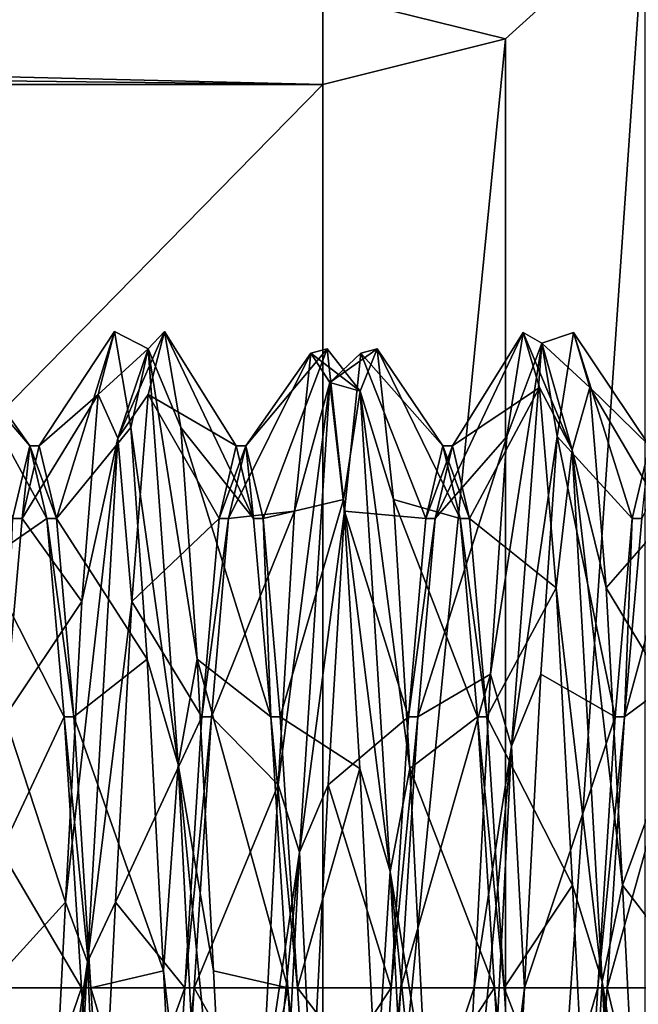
# Model space of a CAD drawing. Extents: x -50 to 50, y -119 to 244.
# Tile 40 of 112: x -8.66 to -6.26, y -0.06 to 3.75. Entities that reach past the tile are written whole.
import ezdxf

# ---------------------------------------------------------------- set-up
doc = ezdxf.new("R2010")
doc.units = 0
doc.header["$LTSCALE"] = 65.185185
for name, color, linetype in [('1004', 7, 'CONTINUOUS'), ('1005', 7, 'CONTINUOUS'), ('1006', 7, 'CONTINUOUS'), ('1007', 7, 'CONTINUOUS'), ('1023', 7, 'CONTINUOUS'), ('1024', 7, 'CONTINUOUS'), ('1025', 7, 'CONTINUOUS'), ('114', 7, 'CONTINUOUS'), ('116', 7, 'CONTINUOUS'), ('427', 7, 'CONTINUOUS'), ('727', 7, 'CONTINUOUS'), ('862', 7, 'CONTINUOUS'), ('863', 7, 'CONTINUOUS'), ('864', 7, 'CONTINUOUS'), ('866', 7, 'CONTINUOUS')]:
    doc.layers.add(name, color=color, linetype=linetype)

msp = doc.modelspace()

# ---------------------------------------------------------------- linework, layer by layer
at = {"layer": '1004', "linetype": 'CONTINUOUS'}
for points in [[(-8.6483, 1.8186, 47.9499), (-8.6184, 2.1, 48.9999), (-8.685, 1.8186, 47.9499), (-8.6483, 1.8186, 47.9499)], [(-8.6483, 1.8186, 47.9499), (-8.5816, 2.1, 49), (-8.6184, 2.1, 48.9999), (-8.6483, 1.8186, 47.9499)], [(-8.5816, 2.1, 49), (-8.515, 1.8186, 50.0501), (-8.6184, 2.1, 48.9999), (-8.5816, 2.1, 49)], [(-8.515, 1.8186, 50.0501), (-8.5517, 1.8186, 50.0501), (-8.6184, 2.1, 48.9999), (-8.515, 1.8186, 50.0501)], [(-8.715, 1.05, 47.1813), (-8.6483, 1.8186, 47.9499), (-8.685, 1.8186, 47.9499), (-8.715, 1.05, 47.1813)], [(-8.515, 1.8186, 50.0501), (-8.4483, 1.05, 50.8187), (-8.5517, 1.8186, 50.0501), (-8.515, 1.8186, 50.0501)], [(-8.4483, 1.05, 50.8187), (-8.485, 1.0499, 50.8187), (-8.5517, 1.8186, 50.0501), (-8.4483, 1.05, 50.8187)], [(-8.4483, 1.05, 50.8187), (-8.3816, 0, 51.1), (-8.485, 1.0499, 50.8187), (-8.4483, 1.05, 50.8187)], [(-8.3816, 0, 51.1), (-8.4184, 0, 51.1), (-8.485, 1.0499, 50.8187), (-8.3816, 0, 51.1)]]:
    msp.add_3dface(points, dxfattribs=at)
at = {"layer": '1005', "linetype": 'CONTINUOUS'}
for points in [[(-7.8483, 1.8186, 47.9499), (-7.7816, 2.1, 49.0001), (-7.885, 1.8186, 47.9499), (-7.8483, 1.8186, 47.9499)], [(-7.7816, 2.1, 49.0001), (-7.8184, 2.1, 49), (-7.885, 1.8186, 47.9499), (-7.7816, 2.1, 49.0001)], [(-7.7816, 2.1, 49.0001), (-7.7517, 1.8186, 50.0501), (-7.8184, 2.1, 49), (-7.7816, 2.1, 49.0001)], [(-7.7816, 2.1, 49.0001), (-7.715, 1.8186, 50.0501), (-7.7517, 1.8186, 50.0501), (-7.7816, 2.1, 49.0001)], [(-7.915, 1.0499, 47.1813), (-7.8483, 1.8186, 47.9499), (-7.9517, 1.05, 47.1813), (-7.915, 1.0499, 47.1813)], [(-7.8483, 1.8186, 47.9499), (-7.885, 1.8186, 47.9499), (-7.9517, 1.05, 47.1813), (-7.8483, 1.8186, 47.9499)], [(-7.715, 1.8186, 50.0501), (-7.685, 1.05, 50.8187), (-7.7517, 1.8186, 50.0501), (-7.715, 1.8186, 50.0501)], [(-7.715, 1.8186, 50.0501), (-7.6483, 1.0499, 50.8187), (-7.685, 1.05, 50.8187), (-7.715, 1.8186, 50.0501)], [(-7.915, 1.0499, 47.1813), (-7.9517, 1.05, 47.1813), (-8.0184, 0, 46.9), (-7.915, 1.0499, 47.1813)], [(-7.9816, 0, 46.9), (-7.915, 1.0499, 47.1813), (-8.0184, 0, 46.9), (-7.9816, 0, 46.9)], [(-7.6483, 1.0499, 50.8187), (-7.5816, 0, 51.1), (-7.685, 1.05, 50.8187), (-7.6483, 1.0499, 50.8187)], [(-7.5816, 0, 51.1), (-7.6184, 0, 51.1), (-7.685, 1.05, 50.8187), (-7.5816, 0, 51.1)]]:
    msp.add_3dface(points, dxfattribs=at)
at = {"layer": '1006', "linetype": 'CONTINUOUS'}
for points in [[(-7.0483, 1.8186, 47.9499), (-6.9816, 2.1, 49), (-7.085, 1.8186, 47.9499), (-7.0483, 1.8186, 47.9499)], [(-6.9816, 2.1, 49), (-7.0184, 2.1, 49.0001), (-7.085, 1.8186, 47.9499), (-6.9816, 2.1, 49)], [(-6.9816, 2.1, 49), (-6.915, 1.8186, 50.0501), (-7.0184, 2.1, 49.0001), (-6.9816, 2.1, 49)], [(-6.915, 1.8186, 50.0501), (-6.9517, 1.8186, 50.0501), (-7.0184, 2.1, 49.0001), (-6.915, 1.8186, 50.0501)], [(-7.115, 1.0499, 47.1813), (-7.0483, 1.8186, 47.9499), (-7.1517, 1.0499, 47.1813), (-7.115, 1.0499, 47.1813)], [(-7.0483, 1.8186, 47.9499), (-7.085, 1.8186, 47.9499), (-7.1517, 1.0499, 47.1813), (-7.0483, 1.8186, 47.9499)], [(-6.915, 1.8186, 50.0501), (-6.8483, 1.0499, 50.8187), (-6.9517, 1.8186, 50.0501), (-6.915, 1.8186, 50.0501)], [(-6.8483, 1.0499, 50.8187), (-6.885, 1.0499, 50.8187), (-6.9517, 1.8186, 50.0501), (-6.8483, 1.0499, 50.8187)], [(-7.1816, 0, 46.9), (-7.115, 1.0499, 47.1813), (-7.2184, 0, 46.9), (-7.1816, 0, 46.9)], [(-7.115, 1.0499, 47.1813), (-7.1517, 1.0499, 47.1813), (-7.2184, 0, 46.9), (-7.115, 1.0499, 47.1813)], [(-6.8483, 1.0499, 50.8187), (-6.7816, 0, 51.1), (-6.885, 1.0499, 50.8187), (-6.8483, 1.0499, 50.8187)], [(-6.7816, 0, 51.1), (-6.8184, 0, 51.1), (-6.885, 1.0499, 50.8187), (-6.7816, 0, 51.1)]]:
    msp.add_3dface(points, dxfattribs=at)
at = {"layer": '1007', "linetype": 'CONTINUOUS'}
for points in [[(-6.2184, 2.1, 49), (-6.285, 1.8186, 47.9499), (-6.2483, 1.8186, 47.9499), (-6.2184, 2.1, 49)], [(-6.285, 1.8186, 47.9499), (-6.3517, 1.0499, 47.1813), (-6.315, 1.05, 47.1813), (-6.285, 1.8186, 47.9499)], [(-6.285, 1.8186, 47.9499), (-6.315, 1.05, 47.1813), (-6.2483, 1.8186, 47.9499), (-6.285, 1.8186, 47.9499)], [(-6.3517, 1.0499, 47.1813), (-6.4184, 0, 46.9), (-6.315, 1.05, 47.1813), (-6.3517, 1.0499, 47.1813)], [(-6.4184, 0, 46.9), (-6.3816, 0, 46.9), (-6.315, 1.05, 47.1813), (-6.4184, 0, 46.9)]]:
    msp.add_3dface(points, dxfattribs=at)
at = {"layer": '1023', "linetype": 'CONTINUOUS'}
for points in [[(-8.3816, 0, 51.1), (-8.315, -1.0499, 50.8187), (-8.4184, 0, 51.1), (-8.3816, 0, 51.1)], [(-8.4184, 0, 51.1), (-8.315, -1.0499, 50.8187), (-8.3517, -1.0499, 50.8187), (-8.4184, 0, 51.1)], [(-8.0483, -1.0499, 47.1813), (-7.9816, 0, 46.9), (-8.085, -1.0499, 47.1813), (-8.0483, -1.0499, 47.1813)], [(-7.9816, 0, 46.9), (-8.0184, 0, 46.9), (-8.085, -1.0499, 47.1813), (-7.9816, 0, 46.9)]]:
    msp.add_3dface(points, dxfattribs=at)
at = {"layer": '1024', "linetype": 'CONTINUOUS'}
for points in [[(-7.5816, 0, 51.1), (-7.515, -1.05, 50.8187), (-7.6184, 0, 51.1), (-7.5816, 0, 51.1)], [(-7.515, -1.05, 50.8187), (-7.5517, -1.0499, 50.8187), (-7.6184, 0, 51.1), (-7.515, -1.05, 50.8187)], [(-7.2483, -1.05, 47.1813), (-7.1816, 0, 46.9), (-7.285, -1.0499, 47.1813), (-7.2483, -1.05, 47.1813)], [(-7.1816, 0, 46.9), (-7.2184, 0, 46.9), (-7.285, -1.0499, 47.1813), (-7.1816, 0, 46.9)]]:
    msp.add_3dface(points, dxfattribs=at)
at = {"layer": '1025', "linetype": 'CONTINUOUS'}
for points in [[(-6.7816, 0, 51.1), (-6.7233, -0.9289, 50.8834), (-6.8184, 0, 51.1), (-6.7816, 0, 51.1)], [(-6.7233, -0.9289, 50.8834), (-6.7517, -1.05, 50.8187), (-6.8184, 0, 51.1), (-6.7233, -0.9289, 50.8834)], [(-6.4184, 0, 46.9), (-6.485, -1.05, 47.1813), (-6.3816, 0, 46.9), (-6.4184, 0, 46.9)], [(-6.485, -1.05, 47.1813), (-6.465, -1.2784, 47.334), (-6.3816, 0, 46.9), (-6.485, -1.05, 47.1813)]]:
    msp.add_3dface(points, dxfattribs=at)
at = {"layer": '114', "linetype": 'CONTINUOUS'}
for points in [[(-23.5, 0, 71), (23.5, 0, 71), (20.3561, 11.7422, 71), (-23.5, 0, 71)], [(-20.3561, 11.7422, 71), (-23.5, 0, 71), (20.3561, 11.7422, 71), (-20.3561, 11.7422, 71)], [(-20.3561, -11.7422, 71), (23.5, 0, 71), (-23.5, 0, 71), (-20.3561, -11.7422, 71)], [(20.3561, -11.7422, 71), (23.5, 0, 71), (-20.3561, -11.7422, 71), (20.3561, -11.7422, 71)]]:
    msp.add_3dface(points, dxfattribs=at)
at = {"layer": '116', "linetype": 'CONTINUOUS'}
for points in [[(-6.7762, 3.6771, 43), (-6.2361, 4.1667, 43), (-6.7762, -3.6771, 43), (-6.7762, 3.6771, 43)], [(-6.7762, -3.6771, 43), (-6.2361, 4.1667, 43), (-6.2361, -4.1667, 43), (-6.7762, -3.6771, 43)], [(-7.4833, 3.5, 43), (-6.7762, 3.6771, 43), (-7.4833, -3.5, 43), (-7.4833, 3.5, 43)], [(-7.4833, -3.5, 43), (-6.7762, 3.6771, 43), (-6.7762, -3.6771, 43), (-7.4833, -3.5, 43)], [(-14.3483, 3.5, 43), (-7.4833, 3.5, 43), (-14.3483, -3.5, 43), (-14.3483, 3.5, 43)], [(-14.3483, -3.5, 43), (-7.4833, 3.5, 43), (-7.4833, -3.5, 43), (-14.3483, -3.5, 43)]]:
    msp.add_3dface(points, dxfattribs=at)
at = {"layer": '427', "linetype": 'CONTINUOUS'}
for points in [[(-7.4833, 3.5, 43), (-20.9004, 3.826, 43.1209), (-7.4833, 3.8536, 43.1464), (-7.4833, 3.5, 43)], [(-20.9004, 3.826, 43.1209), (-7.4833, 3.5, 43), (-21.1195, 3.6545, 43.0245), (-20.9004, 3.826, 43.1209)], [(-7.4833, 3.5, 43), (-14.3483, 3.5, 43), (-21.1195, 3.6545, 43.0245), (-7.4833, 3.5, 43)]]:
    msp.add_3dface(points, dxfattribs=at)
at = {"layer": '727', "linetype": 'CONTINUOUS'}
for points in [[(-6.2361, 4.1667, 43), (-6.7762, 3.6771, 43), (-7.4833, 3.8536, 43.1464), (-6.2361, 4.1667, 43)], [(-6.7762, 3.6771, 43), (-7.4833, 3.5, 43), (-7.4833, 3.8536, 43.1464), (-6.7762, 3.6771, 43)]]:
    msp.add_3dface(points, dxfattribs=at)
at = {"layer": '862', "linetype": 'CONTINUOUS'}
for points in [[(-8.3537, 2.2987, 47.9036), (-8.1604, 2.4758, 49.7938), (-8.2903, 2.5433, 49.1333), (-8.3537, 2.2987, 47.9036)], [(-8.2903, 2.5433, 49.1333), (-8.1604, 2.4758, 49.7938), (-8.227, 2.1715, 50.3307), (-8.2903, 2.5433, 49.1333)], [(-8.1604, 2.4758, 49.7938), (-8.2777, 2.1298, 47.5087), (-8.0963, 2.5433, 49.1333), (-8.1604, 2.4758, 49.7938)], [(-8.0963, 2.5433, 49.1333), (-8.2777, 2.1298, 47.5087), (-8.1597, 2.2987, 47.9036), (-8.0963, 2.5433, 49.1333)], [(-8.033, 2.1715, 50.3307), (-8.1604, 2.4758, 49.7938), (-8.0963, 2.5433, 49.1333), (-8.033, 2.1715, 50.3307)], [(-6.7703, 2.1359, 47.6129), (-6.6357, 2.4979, 48.2785), (-6.707, 2.5389, 48.8002), (-6.7703, 2.1359, 47.6129)], [(-6.6357, 2.4979, 48.2785), (-6.5184, 2.0855, 50.5526), (-6.707, 2.5389, 48.8002), (-6.6357, 2.4979, 48.2785)], [(-6.707, 2.5389, 48.8002), (-6.5184, 2.0855, 50.5526), (-6.6437, 2.3266, 50.0359), (-6.707, 2.5389, 48.8002)], [(-6.4497, 2.3266, 50.0359), (-6.6357, 2.4979, 48.2785), (-6.513, 2.5389, 48.8002), (-6.4497, 2.3266, 50.0359)], [(-6.513, 2.5389, 48.8002), (-6.6357, 2.4979, 48.2785), (-6.5763, 2.1359, 47.6129), (-6.513, 2.5389, 48.8002)], [(-6.753, 0.9365, 46.5745), (-6.6357, 2.4979, 48.2785), (-6.8337, 1.2152, 46.7618), (-6.753, 0.9365, 46.5745)], [(-6.8337, 1.2152, 46.7618), (-6.6357, 2.4979, 48.2785), (-6.7703, 2.1359, 47.6129), (-6.8337, 1.2152, 46.7618)], [(-6.6357, 2.4979, 48.2785), (-6.753, 0.9365, 46.5745), (-6.5763, 2.1359, 47.6129), (-6.6357, 2.4979, 48.2785)], [(-6.5184, 2.0855, 50.5526), (-6.6357, 2.4979, 48.2785), (-6.4497, 2.3266, 50.0359), (-6.5184, 2.0855, 50.5526)], [(-8.2777, 2.1298, 47.5087), (-8.1604, 2.4758, 49.7938), (-8.3537, 2.2987, 47.9036), (-8.2777, 2.1298, 47.5087)], [(-8.1604, 2.4758, 49.7938), (-8.0432, 0.8655, 51.4517), (-8.227, 2.1715, 50.3307), (-8.1604, 2.4758, 49.7938)], [(-8.0432, 0.8655, 51.4517), (-8.1604, 2.4758, 49.7938), (-7.9697, 1.2734, 51.2056), (-8.0432, 0.8655, 51.4517)], [(-7.9697, 1.2734, 51.2056), (-8.1604, 2.4758, 49.7938), (-8.033, 2.1715, 50.3307), (-7.9697, 1.2734, 51.2056)], [(-7.5937, 1.8474, 47.2469), (-7.4567, 2.3456, 47.8784), (-7.5303, 2.46, 48.3408), (-7.5937, 1.8474, 47.2469)], [(-7.5303, 2.46, 48.3408), (-7.3394, 2.312, 50.1894), (-7.467, 2.4764, 49.5945), (-7.5303, 2.46, 48.3408)], [(-7.4567, 2.3456, 47.8784), (-7.3394, 2.312, 50.1894), (-7.5303, 2.46, 48.3408), (-7.4567, 2.3456, 47.8784)], [(-7.467, 2.4764, 49.5945), (-7.3394, 2.312, 50.1894), (-7.4037, 1.8926, 50.7041), (-7.467, 2.4764, 49.5945)], [(-7.3394, 2.312, 50.1894), (-7.4567, 2.3456, 47.8784), (-7.273, 2.4764, 49.5945), (-7.3394, 2.312, 50.1894)], [(-7.273, 2.4764, 49.5945), (-7.4567, 2.3456, 47.8784), (-7.3363, 2.46, 48.3408), (-7.273, 2.4764, 49.5945)], [(-7.3363, 2.46, 48.3408), (-7.4567, 2.3456, 47.8784), (-7.3997, 1.8474, 47.2469), (-7.3363, 2.46, 48.3408)], [(-7.2097, 1.8926, 50.7041), (-7.3394, 2.312, 50.1894), (-7.273, 2.4764, 49.5945), (-7.2097, 1.8926, 50.7041)], [(-7.574, 0.5258, 46.4537), (-7.4567, 2.3456, 47.8784), (-7.657, 0.787, 46.5779), (-7.574, 0.5258, 46.4537)], [(-7.657, 0.787, 46.5779), (-7.4567, 2.3456, 47.8784), (-7.5937, 1.8474, 47.2469), (-7.657, 0.787, 46.5779)], [(-7.4567, 2.3456, 47.8784), (-7.574, 0.5258, 46.4537), (-7.3997, 1.8474, 47.2469), (-7.4567, 2.3456, 47.8784)], [(-8.417, 1.497, 46.9396), (-8.2777, 2.1298, 47.5087), (-8.3537, 2.2987, 47.9036), (-8.417, 1.497, 46.9396)], [(-8.1597, 2.2987, 47.9036), (-8.2777, 2.1298, 47.5087), (-8.223, 1.497, 46.9396), (-8.1597, 2.2987, 47.9036)], [(-7.3394, 2.312, 50.1894), (-7.2221, 0.4515, 51.5605), (-7.4037, 1.8926, 50.7041), (-7.3394, 2.312, 50.1894)], [(-7.2221, 0.4515, 51.5605), (-7.3394, 2.312, 50.1894), (-7.1463, 0.8501, 51.4007), (-7.2221, 0.4515, 51.5605)], [(-7.1463, 0.8501, 51.4007), (-7.3394, 2.312, 50.1894), (-7.2097, 1.8926, 50.7041), (-7.1463, 0.8501, 51.4007)], [(-6.6437, 2.3266, 50.0359), (-6.5184, 2.0855, 50.5526), (-6.5803, 1.5504, 51.0205), (-6.6437, 2.3266, 50.0359)], [(-6.3863, 1.5504, 51.0205), (-6.5184, 2.0855, 50.5526), (-6.4497, 2.3266, 50.0359), (-6.3863, 1.5504, 51.0205)], [(-8.227, 2.1715, 50.3307), (-8.0432, 0.8655, 51.4517), (-8.1637, 1.2734, 51.2056), (-8.227, 2.1715, 50.3307)], [(-8.395, 0.1008, 46.402), (-8.2777, 2.1298, 47.5087), (-8.4803, 0.3324, 46.475), (-8.395, 0.1008, 46.402)], [(-8.4803, 0.3324, 46.475), (-8.2777, 2.1298, 47.5087), (-8.417, 1.497, 46.9396), (-8.4803, 0.3324, 46.475)], [(-8.2777, 2.1298, 47.5087), (-8.395, 0.1008, 46.402), (-8.223, 1.497, 46.9396), (-8.2777, 2.1298, 47.5087)], [(-6.5763, 2.1359, 47.6129), (-6.753, 0.9365, 46.5745), (-6.6397, 1.2152, 46.7618), (-6.5763, 2.1359, 47.6129)], [(-6.5184, 2.0855, 50.5526), (-6.4011, 0.0252, 51.5999), (-6.5803, 1.5504, 51.0205), (-6.5184, 2.0855, 50.5526)], [(-6.4011, 0.0252, 51.5999), (-6.5184, 2.0855, 50.5526), (-6.323, 0.3984, 51.5154), (-6.4011, 0.0252, 51.5999)], [(-6.323, 0.3984, 51.5154), (-6.5184, 2.0855, 50.5526), (-6.3863, 1.5504, 51.0205), (-6.323, 0.3984, 51.5154)], [(-7.4037, 1.8926, 50.7041), (-7.2221, 0.4515, 51.5605), (-7.3403, 0.8501, 51.4007), (-7.4037, 1.8926, 50.7041)], [(-7.3997, 1.8474, 47.2469), (-7.574, 0.5258, 46.4537), (-7.463, 0.787, 46.5779), (-7.3997, 1.8474, 47.2469)], [(-6.5803, 1.5504, 51.0205), (-6.4011, 0.0252, 51.5999), (-6.517, 0.3984, 51.5154), (-6.5803, 1.5504, 51.0205)], [(-8.223, 1.497, 46.9396), (-8.395, 0.1008, 46.402), (-8.2863, 0.3324, 46.475), (-8.223, 1.497, 46.9396)], [(-8.1637, 1.2734, 51.2056), (-8.0432, 0.8655, 51.4517), (-8.1003, 0.0667, 51.5459), (-8.1637, 1.2734, 51.2056)], [(-7.9063, 0.0667, 51.5459), (-8.0432, 0.8655, 51.4517), (-7.9697, 1.2734, 51.2056), (-7.9063, 0.0667, 51.5459)], [(-6.897, 0, 46.4532), (-6.753, 0.9365, 46.5745), (-6.8337, 1.2152, 46.7618), (-6.897, 0, 46.4532)], [(-6.6397, 1.2152, 46.7618), (-6.753, 0.9365, 46.5745), (-6.703, 0, 46.4532), (-6.6397, 1.2152, 46.7618)], [(-6.8703, -1.3649, 46.7871), (-6.753, 0.9365, 46.5745), (-6.9603, -1.2152, 46.7618), (-6.8703, -1.3649, 46.7871)], [(-6.9603, -1.2152, 46.7618), (-6.753, 0.9365, 46.5745), (-6.897, 0, 46.4532), (-6.9603, -1.2152, 46.7618)], [(-6.753, 0.9365, 46.5745), (-6.8703, -1.3649, 46.7871), (-6.703, 0, 46.4532), (-6.753, 0.9365, 46.5745)], [(-8.0432, 0.8655, 51.4517), (-7.9259, -1.4287, 51.1723), (-8.1003, 0.0667, 51.5459), (-8.0432, 0.8655, 51.4517)], [(-7.9259, -1.4287, 51.1723), (-8.0432, 0.8655, 51.4517), (-7.843, -1.1562, 51.2692), (-7.9259, -1.4287, 51.1723)], [(-7.843, -1.1562, 51.2692), (-8.0432, 0.8655, 51.4517), (-7.9063, 0.0667, 51.5459), (-7.843, -1.1562, 51.2692)], [(-7.3403, 0.8501, 51.4007), (-7.2221, 0.4515, 51.5605), (-7.277, -0.3984, 51.5154), (-7.3403, 0.8501, 51.4007)], [(-7.083, -0.3984, 51.5154), (-7.2221, 0.4515, 51.5605), (-7.1463, 0.8501, 51.4007), (-7.083, -0.3984, 51.5154)], [(-7.7203, -0.4641, 46.4959), (-7.574, 0.5258, 46.4537), (-7.657, 0.787, 46.5779), (-7.7203, -0.4641, 46.4959)], [(-7.463, 0.787, 46.5779), (-7.574, 0.5258, 46.4537), (-7.5263, -0.4641, 46.4959), (-7.463, 0.787, 46.5779)], [(-7.6913, -1.7096, 47.0411), (-7.574, 0.5258, 46.4537), (-7.7837, -1.6027, 47.0208), (-7.6913, -1.7096, 47.0411)], [(-7.7837, -1.6027, 47.0208), (-7.574, 0.5258, 46.4537), (-7.7203, -0.4641, 46.4959), (-7.7837, -1.6027, 47.0208)], [(-7.574, 0.5258, 46.4537), (-7.6913, -1.7096, 47.0411), (-7.5263, -0.4641, 46.4959), (-7.574, 0.5258, 46.4537)], [(-7.2221, 0.4515, 51.5605), (-7.1049, -1.7658, 50.9084), (-7.277, -0.3984, 51.5154), (-7.2221, 0.4515, 51.5605)], [(-7.1049, -1.7658, 50.9084), (-7.2221, 0.4515, 51.5605), (-7.0197, -1.5504, 51.0205), (-7.1049, -1.7658, 50.9084)], [(-7.0197, -1.5504, 51.0205), (-7.2221, 0.4515, 51.5605), (-7.083, -0.3984, 51.5154), (-7.0197, -1.5504, 51.0205)], [(-6.517, 0.3984, 51.5154), (-6.4011, 0.0252, 51.5999), (-6.4537, -0.8501, 51.4007), (-6.517, 0.3984, 51.5154)], [(-6.2597, -0.8501, 51.4007), (-6.4011, 0.0252, 51.5999), (-6.323, 0.3984, 51.5154), (-6.2597, -0.8501, 51.4007)], [(-8.5437, -0.9127, 46.6224), (-8.395, 0.1008, 46.402), (-8.4803, 0.3324, 46.475), (-8.5437, -0.9127, 46.6224)], [(-8.2863, 0.3324, 46.475), (-8.395, 0.1008, 46.402), (-8.3497, -0.9127, 46.6224), (-8.2863, 0.3324, 46.475)], [(-8.5123, -2.0078, 47.3481), (-8.395, 0.1008, 46.402), (-8.607, -1.9366, 47.346), (-8.5123, -2.0078, 47.3481)], [(-8.607, -1.9366, 47.346), (-8.395, 0.1008, 46.402), (-8.5437, -0.9127, 46.6224), (-8.607, -1.9366, 47.346)], [(-8.395, 0.1008, 46.402), (-8.5123, -2.0078, 47.3481), (-8.3497, -0.9127, 46.6224), (-8.395, 0.1008, 46.402)], [(-8.1003, 0.0667, 51.5459), (-7.9259, -1.4287, 51.1723), (-8.037, -1.1562, 51.2692), (-8.1003, 0.0667, 51.5459)], [(-6.703, 0, 46.4532), (-6.8703, -1.3649, 46.7871), (-6.7663, -1.2152, 46.7618), (-6.703, 0, 46.4532)], [(-6.4011, 0.0252, 51.5999), (-6.2838, -2.055, 50.5928), (-6.4537, -0.8501, 51.4007), (-6.4011, 0.0252, 51.5999)], [(-6.2838, -2.055, 50.5928), (-6.4011, 0.0252, 51.5999), (-6.1963, -1.8926, 50.7041), (-6.2838, -2.055, 50.5928)], [(-6.1963, -1.8926, 50.7041), (-6.4011, 0.0252, 51.5999), (-6.2597, -0.8501, 51.4007), (-6.1963, -1.8926, 50.7041)]]:
    msp.add_3dface(points, dxfattribs=at)
at = {"layer": '863', "linetype": 'CONTINUOUS'}
for points in [[(-8.3537, 2.2987, 47.9036), (-8.2903, 2.5433, 49.1333), (-8.5816, 2.1, 49), (-8.3537, 2.2987, 47.9036)], [(-8.5816, 2.1, 49), (-8.2903, 2.5433, 49.1333), (-8.515, 1.8186, 50.0501), (-8.5816, 2.1, 49)], [(-8.2903, 2.5433, 49.1333), (-8.227, 2.1715, 50.3307), (-8.515, 1.8186, 50.0501), (-8.2903, 2.5433, 49.1333)], [(-6.7703, 2.1359, 47.6129), (-6.707, 2.5389, 48.8002), (-7.0483, 1.8186, 47.9499), (-6.7703, 2.1359, 47.6129)], [(-7.0483, 1.8186, 47.9499), (-6.707, 2.5389, 48.8002), (-6.9816, 2.1, 49), (-7.0483, 1.8186, 47.9499)], [(-6.707, 2.5389, 48.8002), (-6.6437, 2.3266, 50.0359), (-6.9816, 2.1, 49), (-6.707, 2.5389, 48.8002)], [(-7.5937, 1.8474, 47.2469), (-7.5303, 2.46, 48.3408), (-7.8483, 1.8186, 47.9499), (-7.5937, 1.8474, 47.2469)], [(-7.8483, 1.8186, 47.9499), (-7.5303, 2.46, 48.3408), (-7.7816, 2.1, 49.0001), (-7.8483, 1.8186, 47.9499)], [(-7.5303, 2.46, 48.3408), (-7.467, 2.4764, 49.5945), (-7.7816, 2.1, 49.0001), (-7.5303, 2.46, 48.3408)], [(-7.7816, 2.1, 49.0001), (-7.467, 2.4764, 49.5945), (-7.715, 1.8186, 50.0501), (-7.7816, 2.1, 49.0001)], [(-7.467, 2.4764, 49.5945), (-7.4037, 1.8926, 50.7041), (-7.715, 1.8186, 50.0501), (-7.467, 2.4764, 49.5945)], [(-8.417, 1.497, 46.9396), (-8.3537, 2.2987, 47.9036), (-8.6483, 1.8186, 47.9499), (-8.417, 1.497, 46.9396)], [(-8.6483, 1.8186, 47.9499), (-8.3537, 2.2987, 47.9036), (-8.5816, 2.1, 49), (-8.6483, 1.8186, 47.9499)], [(-6.9816, 2.1, 49), (-6.6437, 2.3266, 50.0359), (-6.915, 1.8186, 50.0501), (-6.9816, 2.1, 49)], [(-6.6437, 2.3266, 50.0359), (-6.5803, 1.5504, 51.0205), (-6.915, 1.8186, 50.0501), (-6.6437, 2.3266, 50.0359)], [(-8.227, 2.1715, 50.3307), (-8.1637, 1.2734, 51.2056), (-8.515, 1.8186, 50.0501), (-8.227, 2.1715, 50.3307)], [(-6.8337, 1.2152, 46.7618), (-6.7703, 2.1359, 47.6129), (-7.115, 1.0499, 47.1813), (-6.8337, 1.2152, 46.7618)], [(-7.115, 1.0499, 47.1813), (-6.7703, 2.1359, 47.6129), (-7.0483, 1.8186, 47.9499), (-7.115, 1.0499, 47.1813)], [(-7.715, 1.8186, 50.0501), (-7.4037, 1.8926, 50.7041), (-7.6483, 1.0499, 50.8187), (-7.715, 1.8186, 50.0501)], [(-7.4037, 1.8926, 50.7041), (-7.3403, 0.8501, 51.4007), (-7.6483, 1.0499, 50.8187), (-7.4037, 1.8926, 50.7041)], [(-7.657, 0.787, 46.5779), (-7.5937, 1.8474, 47.2469), (-7.915, 1.0499, 47.1813), (-7.657, 0.787, 46.5779)], [(-7.915, 1.0499, 47.1813), (-7.5937, 1.8474, 47.2469), (-7.8483, 1.8186, 47.9499), (-7.915, 1.0499, 47.1813)], [(-8.715, 1.05, 47.1813), (-8.417, 1.497, 46.9396), (-8.6483, 1.8186, 47.9499), (-8.715, 1.05, 47.1813)], [(-8.515, 1.8186, 50.0501), (-8.1637, 1.2734, 51.2056), (-8.4483, 1.05, 50.8187), (-8.515, 1.8186, 50.0501)], [(-6.915, 1.8186, 50.0501), (-6.5803, 1.5504, 51.0205), (-6.8483, 1.0499, 50.8187), (-6.915, 1.8186, 50.0501)], [(-6.5803, 1.5504, 51.0205), (-6.517, 0.3984, 51.5154), (-6.8483, 1.0499, 50.8187), (-6.5803, 1.5504, 51.0205)], [(-8.4803, 0.3324, 46.475), (-8.417, 1.497, 46.9396), (-8.715, 1.05, 47.1813), (-8.4803, 0.3324, 46.475)], [(-8.1637, 1.2734, 51.2056), (-8.1003, 0.0667, 51.5459), (-8.4483, 1.05, 50.8187), (-8.1637, 1.2734, 51.2056)], [(-6.897, 0, 46.4532), (-6.8337, 1.2152, 46.7618), (-7.1816, 0, 46.9), (-6.897, 0, 46.4532)], [(-7.1816, 0, 46.9), (-6.8337, 1.2152, 46.7618), (-7.115, 1.0499, 47.1813), (-7.1816, 0, 46.9)], [(-8.7816, 0, 46.9), (-8.4803, 0.3324, 46.475), (-8.715, 1.05, 47.1813), (-8.7816, 0, 46.9)], [(-8.4483, 1.05, 50.8187), (-8.1003, 0.0667, 51.5459), (-8.3816, 0, 51.1), (-8.4483, 1.05, 50.8187)], [(-7.9816, 0, 46.9), (-7.657, 0.787, 46.5779), (-7.915, 1.0499, 47.1813), (-7.9816, 0, 46.9)], [(-7.6483, 1.0499, 50.8187), (-7.3403, 0.8501, 51.4007), (-7.5816, 0, 51.1), (-7.6483, 1.0499, 50.8187)], [(-6.8483, 1.0499, 50.8187), (-6.517, 0.3984, 51.5154), (-6.7816, 0, 51.1), (-6.8483, 1.0499, 50.8187)], [(-7.3403, 0.8501, 51.4007), (-7.277, -0.3984, 51.5154), (-7.5816, 0, 51.1), (-7.3403, 0.8501, 51.4007)], [(-7.7203, -0.4641, 46.4959), (-7.657, 0.787, 46.5779), (-7.9816, 0, 46.9), (-7.7203, -0.4641, 46.4959)], [(-6.517, 0.3984, 51.5154), (-6.4537, -0.8501, 51.4007), (-6.7816, 0, 51.1), (-6.517, 0.3984, 51.5154)], [(-8.5437, -0.9127, 46.6224), (-8.4803, 0.3324, 46.475), (-8.7816, 0, 46.9), (-8.5437, -0.9127, 46.6224)], [(-8.1003, 0.0667, 51.5459), (-8.037, -1.1562, 51.2692), (-8.3816, 0, 51.1), (-8.1003, 0.0667, 51.5459)], [(-8.8483, -1.0499, 47.1813), (-8.5437, -0.9127, 46.6224), (-8.7816, 0, 46.9), (-8.8483, -1.0499, 47.1813)], [(-8.3816, 0, 51.1), (-8.037, -1.1562, 51.2692), (-8.315, -1.0499, 50.8187), (-8.3816, 0, 51.1)], [(-8.0483, -1.0499, 47.1813), (-7.7203, -0.4641, 46.4959), (-7.9816, 0, 46.9), (-8.0483, -1.0499, 47.1813)], [(-7.5816, 0, 51.1), (-7.277, -0.3984, 51.5154), (-7.515, -1.05, 50.8187), (-7.5816, 0, 51.1)], [(-6.9603, -1.2152, 46.7618), (-6.897, 0, 46.4532), (-7.2483, -1.05, 47.1813), (-6.9603, -1.2152, 46.7618)], [(-7.2483, -1.05, 47.1813), (-6.897, 0, 46.4532), (-7.1816, 0, 46.9), (-7.2483, -1.05, 47.1813)], [(-6.7816, 0, 51.1), (-6.4537, -0.8501, 51.4007), (-6.7233, -0.9289, 50.8834), (-6.7816, 0, 51.1)]]:
    msp.add_3dface(points, dxfattribs=at)
at = {"layer": '864', "linetype": 'CONTINUOUS'}
for points in [[(-8.8563, 2.3776, 49.9127), (-8.9197, 2.525, 48.6676), (-8.6184, 2.1, 48.9999), (-8.8563, 2.3776, 49.9127)], [(-8.6184, 2.1, 48.9999), (-8.9197, 2.525, 48.6676), (-8.685, 1.8186, 47.9499), (-8.6184, 2.1, 48.9999)], [(-8.0963, 2.5433, 49.1333), (-8.1597, 2.2987, 47.9036), (-7.8184, 2.1, 49), (-8.0963, 2.5433, 49.1333)], [(-8.033, 2.1715, 50.3307), (-8.0963, 2.5433, 49.1333), (-7.7517, 1.8186, 50.0501), (-8.033, 2.1715, 50.3307)], [(-7.7517, 1.8186, 50.0501), (-8.0963, 2.5433, 49.1333), (-7.8184, 2.1, 49), (-7.7517, 1.8186, 50.0501)], [(-6.513, 2.5389, 48.8002), (-6.5763, 2.1359, 47.6129), (-6.285, 1.8186, 47.9499), (-6.513, 2.5389, 48.8002)], [(-6.4497, 2.3266, 50.0359), (-6.513, 2.5389, 48.8002), (-6.2184, 2.1, 49), (-6.4497, 2.3266, 50.0359)], [(-6.2184, 2.1, 49), (-6.513, 2.5389, 48.8002), (-6.285, 1.8186, 47.9499), (-6.2184, 2.1, 49)], [(-7.3363, 2.46, 48.3408), (-7.3997, 1.8474, 47.2469), (-7.085, 1.8186, 47.9499), (-7.3363, 2.46, 48.3408)], [(-7.273, 2.4764, 49.5945), (-7.3363, 2.46, 48.3408), (-7.0184, 2.1, 49.0001), (-7.273, 2.4764, 49.5945)], [(-7.0184, 2.1, 49.0001), (-7.3363, 2.46, 48.3408), (-7.085, 1.8186, 47.9499), (-7.0184, 2.1, 49.0001)], [(-7.2097, 1.8926, 50.7041), (-7.273, 2.4764, 49.5945), (-6.9517, 1.8186, 50.0501), (-7.2097, 1.8926, 50.7041)], [(-6.9517, 1.8186, 50.0501), (-7.273, 2.4764, 49.5945), (-7.0184, 2.1, 49.0001), (-6.9517, 1.8186, 50.0501)], [(-8.793, 1.654, 50.9366), (-8.8563, 2.3776, 49.9127), (-8.5517, 1.8186, 50.0501), (-8.793, 1.654, 50.9366)], [(-8.5517, 1.8186, 50.0501), (-8.8563, 2.3776, 49.9127), (-8.6184, 2.1, 48.9999), (-8.5517, 1.8186, 50.0501)], [(-8.1597, 2.2987, 47.9036), (-8.223, 1.497, 46.9396), (-7.885, 1.8186, 47.9499), (-8.1597, 2.2987, 47.9036)], [(-7.8184, 2.1, 49), (-8.1597, 2.2987, 47.9036), (-7.885, 1.8186, 47.9499), (-7.8184, 2.1, 49)], [(-6.3863, 1.5504, 51.0205), (-6.4497, 2.3266, 50.0359), (-6.1517, 1.8186, 50.0501), (-6.3863, 1.5504, 51.0205)], [(-6.1517, 1.8186, 50.0501), (-6.4497, 2.3266, 50.0359), (-6.2184, 2.1, 49), (-6.1517, 1.8186, 50.0501)], [(-7.9697, 1.2734, 51.2056), (-8.033, 2.1715, 50.3307), (-7.685, 1.05, 50.8187), (-7.9697, 1.2734, 51.2056)], [(-7.685, 1.05, 50.8187), (-8.033, 2.1715, 50.3307), (-7.7517, 1.8186, 50.0501), (-7.685, 1.05, 50.8187)], [(-6.5763, 2.1359, 47.6129), (-6.6397, 1.2152, 46.7618), (-6.3517, 1.0499, 47.1813), (-6.5763, 2.1359, 47.6129)], [(-6.285, 1.8186, 47.9499), (-6.5763, 2.1359, 47.6129), (-6.3517, 1.0499, 47.1813), (-6.285, 1.8186, 47.9499)], [(-7.1463, 0.8501, 51.4007), (-7.2097, 1.8926, 50.7041), (-6.885, 1.0499, 50.8187), (-7.1463, 0.8501, 51.4007)], [(-6.885, 1.0499, 50.8187), (-7.2097, 1.8926, 50.7041), (-6.9517, 1.8186, 50.0501), (-6.885, 1.0499, 50.8187)], [(-7.3997, 1.8474, 47.2469), (-7.463, 0.787, 46.5779), (-7.1517, 1.0499, 47.1813), (-7.3997, 1.8474, 47.2469)], [(-7.085, 1.8186, 47.9499), (-7.3997, 1.8474, 47.2469), (-7.1517, 1.0499, 47.1813), (-7.085, 1.8186, 47.9499)], [(-8.485, 1.0499, 50.8187), (-8.793, 1.654, 50.9366), (-8.5517, 1.8186, 50.0501), (-8.485, 1.0499, 50.8187)], [(-7.885, 1.8186, 47.9499), (-8.223, 1.497, 46.9396), (-7.9517, 1.05, 47.1813), (-7.885, 1.8186, 47.9499)], [(-6.085, 1.0499, 50.8187), (-6.3863, 1.5504, 51.0205), (-6.1517, 1.8186, 50.0501), (-6.085, 1.0499, 50.8187)], [(-8.7297, 0.5295, 51.4911), (-8.793, 1.654, 50.9366), (-8.485, 1.0499, 50.8187), (-8.7297, 0.5295, 51.4911)], [(-6.323, 0.3984, 51.5154), (-6.3863, 1.5504, 51.0205), (-6.085, 1.0499, 50.8187), (-6.323, 0.3984, 51.5154)], [(-8.223, 1.497, 46.9396), (-8.2863, 0.3324, 46.475), (-7.9517, 1.05, 47.1813), (-8.223, 1.497, 46.9396)], [(-7.9063, 0.0667, 51.5459), (-7.9697, 1.2734, 51.2056), (-7.6184, 0, 51.1), (-7.9063, 0.0667, 51.5459)], [(-7.6184, 0, 51.1), (-7.9697, 1.2734, 51.2056), (-7.685, 1.05, 50.8187), (-7.6184, 0, 51.1)], [(-6.6397, 1.2152, 46.7618), (-6.703, 0, 46.4532), (-6.3517, 1.0499, 47.1813), (-6.6397, 1.2152, 46.7618)], [(-8.4184, 0, 51.1), (-8.7297, 0.5295, 51.4911), (-8.485, 1.0499, 50.8187), (-8.4184, 0, 51.1)], [(-7.9517, 1.05, 47.1813), (-8.2863, 0.3324, 46.475), (-8.0184, 0, 46.9), (-7.9517, 1.05, 47.1813)], [(-7.1517, 1.0499, 47.1813), (-7.463, 0.787, 46.5779), (-7.2184, 0, 46.9), (-7.1517, 1.0499, 47.1813)], [(-6.8184, 0, 51.1), (-7.1463, 0.8501, 51.4007), (-6.885, 1.0499, 50.8187), (-6.8184, 0, 51.1)], [(-6.3517, 1.0499, 47.1813), (-6.703, 0, 46.4532), (-6.4184, 0, 46.9), (-6.3517, 1.0499, 47.1813)], [(-6.0184, 0, 51.1), (-6.323, 0.3984, 51.5154), (-6.085, 1.0499, 50.8187), (-6.0184, 0, 51.1)], [(-7.083, -0.3984, 51.5154), (-7.1463, 0.8501, 51.4007), (-6.8184, 0, 51.1), (-7.083, -0.3984, 51.5154)], [(-7.463, 0.787, 46.5779), (-7.5263, -0.4641, 46.4959), (-7.2184, 0, 46.9), (-7.463, 0.787, 46.5779)], [(-8.6663, -0.7233, 51.4419), (-8.7297, 0.5295, 51.4911), (-8.4184, 0, 51.1), (-8.6663, -0.7233, 51.4419)], [(-6.2597, -0.8501, 51.4007), (-6.323, 0.3984, 51.5154), (-6.0184, 0, 51.1), (-6.2597, -0.8501, 51.4007)], [(-8.2863, 0.3324, 46.475), (-8.3497, -0.9127, 46.6224), (-8.0184, 0, 46.9), (-8.2863, 0.3324, 46.475)], [(-7.843, -1.1562, 51.2692), (-7.9063, 0.0667, 51.5459), (-7.6184, 0, 51.1), (-7.843, -1.1562, 51.2692)], [(-8.6663, -0.7233, 51.4419), (-8.4184, 0, 51.1), (-8.3517, -1.0499, 50.8187), (-8.6663, -0.7233, 51.4419)], [(-8.0184, 0, 46.9), (-8.3497, -0.9127, 46.6224), (-8.085, -1.0499, 47.1813), (-8.0184, 0, 46.9)], [(-7.5517, -1.0499, 50.8187), (-7.843, -1.1562, 51.2692), (-7.6184, 0, 51.1), (-7.5517, -1.0499, 50.8187)], [(-7.2184, 0, 46.9), (-7.5263, -0.4641, 46.4959), (-7.285, -1.0499, 47.1813), (-7.2184, 0, 46.9)], [(-6.7517, -1.05, 50.8187), (-7.083, -0.3984, 51.5154), (-6.8184, 0, 51.1), (-6.7517, -1.05, 50.8187)], [(-6.703, 0, 46.4532), (-6.7663, -1.2152, 46.7618), (-6.4184, 0, 46.9), (-6.703, 0, 46.4532)], [(-6.4184, 0, 46.9), (-6.7663, -1.2152, 46.7618), (-6.485, -1.05, 47.1813), (-6.4184, 0, 46.9)]]:
    msp.add_3dface(points, dxfattribs=at)
at = {"layer": '866', "linetype": 'CONTINUOUS'}
for points in [[(-6.031, 1.2614, 46.7875), (-5.9147, 2.5222, 48.647), (-6.315, 1.05, 47.1813), (-6.031, 1.2614, 46.7875)], [(-6.315, 1.05, 47.1813), (-5.9147, 2.5222, 48.647), (-6.2483, 1.8186, 47.9499), (-6.315, 1.05, 47.1813)], [(-6.1473, -0.981, 46.6497), (-6.031, 1.2614, 46.7875), (-6.3816, 0, 46.9), (-6.1473, -0.981, 46.6497)], [(-6.3816, 0, 46.9), (-6.031, 1.2614, 46.7875), (-6.315, 1.05, 47.1813), (-6.3816, 0, 46.9)], [(-6.465, -1.2784, 47.334), (-6.1473, -0.981, 46.6497), (-6.3816, 0, 46.9), (-6.465, -1.2784, 47.334)]]:
    msp.add_3dface(points, dxfattribs=at)

doc.saveas('drawing.dxf')
